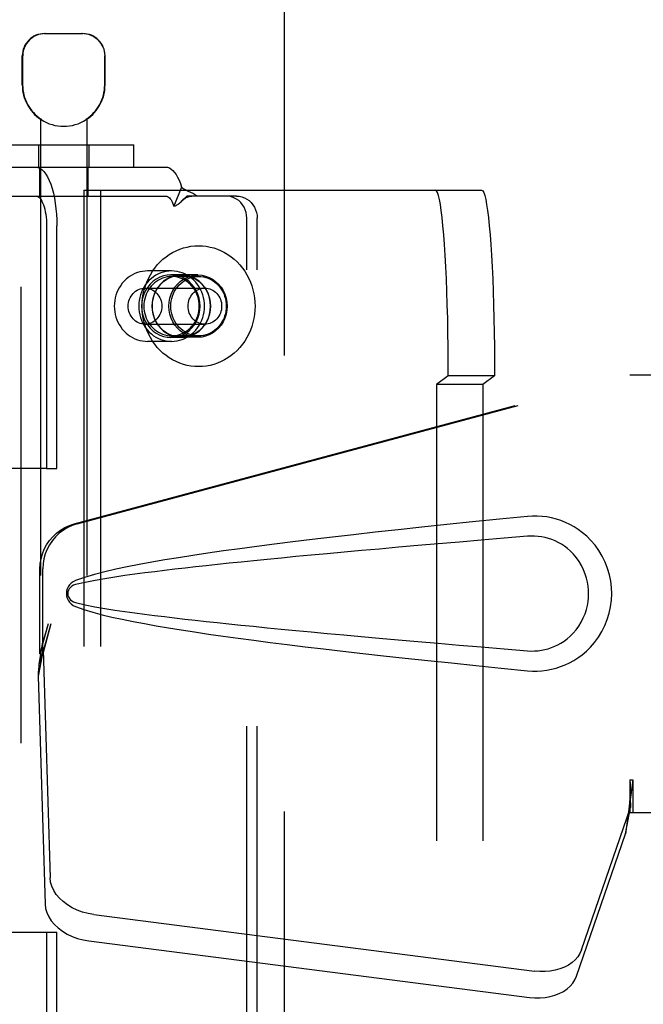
# Model space of a CAD drawing. Header units: inches. Extents: x 0 to 224, y 0 to 145.
# Tile 34 of 78: x 74.04 to 75.73, y 48.83 to 51.48. Entities that reach past the tile are written whole.
import ezdxf

# ---------------------------------------------------------------- set-up
doc = ezdxf.new("R2010")
doc.units = ezdxf.units.IN
doc.header["$LTSCALE"] = 12.302632
doc.header["$MEASUREMENT"] = 0
doc.linetypes.add('HIDDEN', pattern=[0.2, 0.1, -0.1])
doc.layers.add('DEFAULT_2', color=8, linetype='HIDDEN')
doc.layers.add('DOOR_2_ASSEMBLY', color=7, linetype='CONTINUOUS')

msp = doc.modelspace()

# ---------------------------------------------------------------- linework, layer by layer
at = {"layer": 'DEFAULT_2', "color": 8, "linetype": 'HIDDEN'}
for p, q in [((74.7572, 86.257), (74.7572, 13.287)), ((74.1119, 51.447), (74.2149, 51.447)), ((74.0519, 51.3085), (74.0519, 51.387)), ((74.053, 51.3085), (74.053, 51.387)), ((74.2739, 51.3085), (74.2739, 51.387)), ((74.2749, 51.3085), (74.2749, 51.387)), ((74.1009, 51.2161), (74.1009, 47.747)), ((74.1028, 51.2161), (74.1009, 51.2161)), ((74.1028, 51.2161), (74.1028, 51.2149)), ((74.2241, 51.2161), (74.2241, 51.2149)), ((74.2259, 51.2161), (74.2241, 51.2161)), ((74.2259, 51.2161), (74.2259, 47.747)), ((73.9422, 51.147), (74.3522, 51.147)), ((74.0954, 51.147), (74.0954, 51.087)), ((74.2314, 51.147), (74.2314, 51.087)), ((74.3522, 51.087), (74.3522, 51.147)), ((73.9422, 51.087), (74.3522, 51.087)), ((74.0984, 51.087), (74.0984, 51.009)), ((74.2284, 51.087), (74.2284, 51.009)), ((74.3522, 51.087), (74.4387, 51.087)), ((74.4813, 51.0327), (74.4603, 50.9815)), ((73.9577, 51.009), (74.4387, 51.009)), ((74.218, 51.0245), (74.218, 48.2745)), ((74.218, 51.0245), (75.2896, 51.0245)), ((74.2628, 51.0245), (74.2628, 48.2745)), ((74.6008, 51.009), (74.4951, 51.009)), ((74.6288, 51.009), (74.6008, 51.009)), ((74.1172, 50.929), (74.1172, 50.2745)), ((74.1452, 50.2745), (74.1452, 50.929)), ((74.6568, 48.349), (74.6568, 50.949)), ((74.6848, 48.349), (74.6848, 50.949)), ((74.4542, 50.807), (74.3897, 50.807)), ((74.4803, 50.7965), (74.4524, 50.7965)), ((74.5251, 50.796), (74.4803, 50.796)), ((74.5269, 50.792), (74.4542, 50.792)), ((74.3825, 50.7605), (74.5438, 50.7605)), ((74.3825, 50.6635), (74.5438, 50.6635)), ((74.4542, 50.617), (74.3897, 50.617)), ((74.4803, 50.6275), (74.4524, 50.6275)), ((74.5269, 50.632), (74.4542, 50.632)), ((74.5251, 50.628), (74.4803, 50.628)), ((75.1998, 50.5245), (75.1683, 50.5008)), ((75.1683, 50.5008), (75.1683, 48.7981)), ((75.293, 50.5008), (75.1683, 50.5008)), ((75.3245, 50.5245), (75.1998, 50.5245)), ((75.3245, 50.5245), (75.293, 50.5008)), ((75.293, 50.5008), (75.293, 48.7981)), ((74.1172, 50.2745), (73.5459, 50.2745)), ((74.1172, 50.2745), (74.1452, 50.2745)), ((73.9539, 49.0235), (74.1172, 49.0235)), ((74.1172, 49.0235), (74.1172, 48.369)), ((74.1172, 49.0235), (74.1452, 49.0235)), ((74.1452, 48.369), (74.1452, 49.0235))]:
    msp.add_line(p, q, dxfattribs=at)
for points in [[(74.1142, 51.447), (74.108, 51.4467), (74.1018, 51.4457), (74.0954, 51.4441), (74.0891, 51.4418), (74.083, 51.4387), (74.0773, 51.435), (74.072, 51.4306), (74.0673, 51.4257), (74.0631, 51.4201), (74.0595, 51.414), (74.0566, 51.4075), (74.0546, 51.4007), (74.0533, 51.3939), (74.053, 51.387)], [(74.2549, 51.4306), (74.2496, 51.435), (74.2439, 51.4387), (74.2378, 51.4418), (74.2315, 51.4441), (74.2251, 51.4457), (74.2189, 51.4467), (74.2127, 51.447)], [(74.2549, 51.4306), (74.2596, 51.4257), (74.2638, 51.4201), (74.2674, 51.414), (74.2703, 51.4075), (74.2723, 51.4007), (74.2735, 51.3939), (74.2739, 51.387)], [(74.0886, 51.087), (74.0941, 51.0862), (74.0996, 51.0839), (74.105, 51.0801), (74.1102, 51.0749), (74.1153, 51.0683), (74.12, 51.0603), (74.1245, 51.0511), (74.1286, 51.0407), (74.1323, 51.0292), (74.1356, 51.0167), (74.1385, 51.0034), (74.1409, 50.9894), (74.1427, 50.9748), (74.1441, 50.9598), (74.1449, 50.9445), (74.1452, 50.929)], [(74.4387, 51.087), (74.4435, 51.0864), (74.4483, 51.0847), (74.453, 51.0818), (74.4576, 51.0778), (74.4621, 51.0728), (74.4664, 51.0666), (74.4705, 51.0595), (74.4744, 51.0515), (74.478, 51.0425), (74.4813, 51.0327)], [(74.4813, 51.0327), (74.4844, 51.0303), (74.4876, 51.0282), (74.4908, 51.0262), (74.4941, 51.0245), (74.4973, 51.023), (74.5005, 51.0216), (74.5036, 51.0202), (74.5066, 51.0189), (74.5097, 51.0174), (74.5128, 51.0159), (74.5157, 51.0142), (74.5185, 51.0124), (74.5209, 51.0107), (74.523, 51.009)], [(74.0886, 51.009), (74.0914, 51.0086), (74.0942, 51.0074), (74.0969, 51.0055), (74.0995, 51.0029), (74.1021, 50.9995), (74.1045, 50.9955), (74.1067, 50.9908), (74.1088, 50.9855), (74.1107, 50.9797), (74.1124, 50.9734), (74.1138, 50.9667), (74.115, 50.9596), (74.116, 50.9522), (74.1167, 50.9446), (74.1171, 50.9368), (74.1172, 50.929)], [(74.4387, 51.009), (74.4411, 51.0087), (74.4435, 51.0078), (74.4459, 51.0063), (74.4483, 51.0043), (74.4505, 51.0018), (74.4527, 50.9987), (74.4548, 50.9951), (74.4568, 50.991), (74.4586, 50.9865), (74.4603, 50.9815)], [(74.4819, 50.9956), (74.4825, 50.9961), (74.484, 50.9976), (74.4856, 50.999), (74.4872, 51.0003), (74.4888, 51.0015), (74.4904, 51.0026), (74.492, 51.0036), (74.4936, 51.0046), (74.4952, 51.0055), (74.4968, 51.0063), (74.4985, 51.007), (74.5001, 51.0076), (74.5018, 51.0081), (74.5036, 51.0085), (74.5054, 51.0088), (74.5074, 51.0089), (74.5083, 51.009)], [(74.4867, 51.0004), (74.4932, 51.007), (74.4951, 51.009)], [(74.6568, 50.949), (74.6563, 50.9569), (74.6549, 50.9645), (74.6526, 50.9719), (74.6493, 50.979), (74.6453, 50.9855), (74.6404, 50.9914), (74.6349, 50.9966), (74.6288, 51.0009), (74.6223, 51.0044), (74.6153, 51.0069), (74.6082, 51.0084), (74.6008, 51.009)], [(74.6288, 51.009), (74.6362, 51.0084), (74.6433, 51.0069), (74.6502, 51.0044), (74.6568, 51.0009), (74.6629, 50.9966), (74.6684, 50.9914), (74.6732, 50.9855), (74.6773, 50.979), (74.6805, 50.9719), (74.6829, 50.9645), (74.6843, 50.9569), (74.6848, 50.949)], [(75.1998, 50.5245), (75.1997, 50.5638), (75.1994, 50.6027), (75.1988, 50.6412), (75.1981, 50.679), (75.1971, 50.7158), (75.196, 50.7515), (75.1946, 50.7857), (75.1931, 50.8183), (75.1914, 50.8492), (75.1896, 50.878), (75.1876, 50.9047), (75.1854, 50.929), (75.1831, 50.9508), (75.1807, 50.97), (75.1783, 50.9864), (75.1757, 51), (75.1731, 51.0106), (75.1704, 51.0183), (75.1677, 51.0229), (75.1649, 51.0245)], [(75.2896, 51.0245), (75.2924, 51.0229), (75.2951, 51.0183), (75.2977, 51.0106), (75.3004, 51), (75.303, 50.9864), (75.3054, 50.97), (75.3078, 50.9508), (75.3101, 50.929), (75.3123, 50.9047), (75.3143, 50.878), (75.3161, 50.8492), (75.3178, 50.8183), (75.3193, 50.7857), (75.3207, 50.7515), (75.3218, 50.7158), (75.3228, 50.679), (75.3235, 50.6412), (75.3241, 50.6027), (75.3244, 50.5638), (75.3245, 50.5245)], [(74.4603, 50.9815), (74.4623, 50.9821), (74.4644, 50.9828), (74.4665, 50.9838), (74.4686, 50.985), (74.4709, 50.9864), (74.4732, 50.9881), (74.4754, 50.9898), (74.4775, 50.9916), (74.4798, 50.9936), (74.4819, 50.9956)], [(74.4819, 50.9956), (74.4844, 50.998), (74.4867, 51.0004)], [(74.3748, 50.712), (74.3751, 50.7231), (74.3762, 50.7341), (74.3779, 50.7451), (74.3804, 50.7559), (74.3835, 50.7665), (74.3874, 50.7769), (74.3918, 50.7869), (74.3969, 50.7966), (74.4026, 50.806), (74.4089, 50.8148), (74.4157, 50.8232), (74.4231, 50.8311), (74.4309, 50.8384), (74.4392, 50.8451), (74.4479, 50.8512), (74.4569, 50.8567), (74.4663, 50.8615), (74.476, 50.8655), (74.4859, 50.8689), (74.496, 50.8715), (74.5062, 50.8734), (74.5165, 50.8746), (74.5269, 50.875), (74.5373, 50.8746), (74.5476, 50.8734), (74.5579, 50.8715), (74.568, 50.8689), (74.5779, 50.8655), (74.5876, 50.8615), (74.5969, 50.8567), (74.606, 50.8512), (74.6147, 50.8451), (74.623, 50.8384), (74.6308, 50.8311), (74.6381, 50.8232), (74.645, 50.8148), (74.6512, 50.806), (74.6569, 50.7966), (74.662, 50.7869), (74.6665, 50.7769), (74.6703, 50.7665), (74.6735, 50.7559), (74.6759, 50.7451), (74.6777, 50.7341), (74.6787, 50.7231), (74.6791, 50.712)], [(74.3897, 50.807), (74.3827, 50.8067), (74.3757, 50.8058), (74.3688, 50.8044), (74.362, 50.8024), (74.3554, 50.7998), (74.349, 50.7967), (74.3429, 50.7931), (74.337, 50.789), (74.3314, 50.7844), (74.3262, 50.7793), (74.3214, 50.7739), (74.317, 50.768), (74.313, 50.7618), (74.3095, 50.7553), (74.3066, 50.7485), (74.3041, 50.7415), (74.3022, 50.7342), (74.3008, 50.7269), (74.2999, 50.7194), (74.2997, 50.712)], [(74.4542, 50.807), (74.4469, 50.8066), (74.4396, 50.8057), (74.4324, 50.804), (74.4254, 50.8018), (74.4186, 50.799), (74.412, 50.7955), (74.4057, 50.7915), (74.3997, 50.7869), (74.3941, 50.7818), (74.3889, 50.7763), (74.3842, 50.7703), (74.3799, 50.7639), (74.3762, 50.7572), (74.373, 50.7501), (74.3703, 50.7428), (74.3682, 50.7353), (74.3667, 50.7276), (74.3658, 50.7198), (74.3655, 50.712)], [(74.4524, 50.7965), (74.442, 50.7957), (74.432, 50.7936), (74.4222, 50.79), (74.4129, 50.7851), (74.4044, 50.779), (74.3966, 50.7717), (74.3898, 50.7634), (74.3841, 50.7542), (74.3795, 50.7443), (74.3762, 50.7338), (74.3742, 50.723), (74.3735, 50.712), (74.3742, 50.7009), (74.3762, 50.6901), (74.3795, 50.6796), (74.3841, 50.6697), (74.3898, 50.6605), (74.3966, 50.6522), (74.4044, 50.6449), (74.4129, 50.6388), (74.4222, 50.6339), (74.432, 50.6303), (74.442, 50.6282), (74.4524, 50.6275)], [(74.4803, 50.7965), (74.47, 50.7957), (74.4599, 50.7936), (74.4502, 50.79), (74.4409, 50.7851), (74.4323, 50.779), (74.4246, 50.7717), (74.4178, 50.7634), (74.412, 50.7542), (74.4075, 50.7443), (74.4041, 50.7338), (74.4021, 50.723), (74.4015, 50.712), (74.4021, 50.7009), (74.4041, 50.6901), (74.4075, 50.6796), (74.412, 50.6697), (74.4178, 50.6605), (74.4246, 50.6522), (74.4323, 50.6449), (74.4409, 50.6388), (74.4502, 50.6339), (74.4599, 50.6303), (74.47, 50.6282), (74.4803, 50.6275)], [(74.4803, 50.628), (74.47, 50.6287), (74.46, 50.6308), (74.4503, 50.6344), (74.4411, 50.6392), (74.4326, 50.6453), (74.4249, 50.6526), (74.4181, 50.6608), (74.4124, 50.67), (74.4079, 50.6798), (74.4046, 50.6902), (74.4026, 50.701), (74.4019, 50.712), (74.4026, 50.7229), (74.4046, 50.7337), (74.4079, 50.7441), (74.4124, 50.754), (74.4181, 50.7631), (74.4249, 50.7714), (74.4326, 50.7786), (74.4411, 50.7847), (74.4503, 50.7896), (74.46, 50.7931), (74.47, 50.7952), (74.4803, 50.796)], [(74.5251, 50.628), (74.5148, 50.6287), (74.5048, 50.6308), (74.4951, 50.6344), (74.4859, 50.6392), (74.4774, 50.6453), (74.4697, 50.6526), (74.4629, 50.6608), (74.4572, 50.67), (74.4527, 50.6798), (74.4494, 50.6902), (74.4474, 50.701), (74.4467, 50.712), (74.4474, 50.7229), (74.4494, 50.7337), (74.4527, 50.7441), (74.4572, 50.754), (74.4629, 50.7631), (74.4697, 50.7714), (74.4774, 50.7786), (74.4859, 50.7847), (74.4951, 50.7896), (74.5048, 50.7931), (74.5148, 50.7952), (74.5251, 50.796)], [(74.4524, 50.6275), (74.4628, 50.6282), (74.4728, 50.6303), (74.4826, 50.6339), (74.4918, 50.6388), (74.5004, 50.6449), (74.5082, 50.6522), (74.515, 50.6605), (74.5207, 50.6697), (74.5253, 50.6796), (74.5286, 50.6901), (74.5306, 50.7009), (74.5313, 50.712), (74.5306, 50.723), (74.5286, 50.7338), (74.5253, 50.7443), (74.5207, 50.7542), (74.515, 50.7634), (74.5082, 50.7717), (74.5004, 50.779), (74.4918, 50.7851), (74.4826, 50.79), (74.4728, 50.7936), (74.4628, 50.7957), (74.4524, 50.7965)], [(74.5429, 50.712), (74.5426, 50.7198), (74.5417, 50.7276), (74.5402, 50.7353), (74.5381, 50.7428), (74.5354, 50.7501), (74.5322, 50.7572), (74.5284, 50.7639), (74.5242, 50.7703), (74.5194, 50.7763), (74.5142, 50.7818), (74.5087, 50.7869), (74.5027, 50.7915), (74.4964, 50.7955), (74.4898, 50.799), (74.483, 50.8018), (74.4759, 50.804), (74.4688, 50.8057), (74.4615, 50.8066), (74.4542, 50.807)], [(74.4803, 50.6275), (74.4907, 50.6282), (74.5008, 50.6303), (74.5105, 50.6339), (74.5198, 50.6388), (74.5284, 50.6449), (74.5361, 50.6522), (74.5429, 50.6605), (74.5487, 50.6697), (74.5532, 50.6796), (74.5565, 50.6901), (74.5585, 50.7009), (74.5592, 50.712), (74.5585, 50.723), (74.5565, 50.7338), (74.5532, 50.7443), (74.5487, 50.7542), (74.5429, 50.7634), (74.5361, 50.7717), (74.5284, 50.779), (74.5198, 50.7851), (74.5105, 50.79), (74.5008, 50.7936), (74.4907, 50.7957), (74.4803, 50.7965)], [(74.4803, 50.796), (74.4907, 50.7952), (74.5006, 50.7931), (74.5103, 50.7896), (74.5195, 50.7847), (74.5281, 50.7786), (74.5358, 50.7714), (74.5425, 50.7631), (74.5483, 50.754), (74.5528, 50.7441), (74.5561, 50.7337), (74.5581, 50.7229), (74.5588, 50.712), (74.5581, 50.701), (74.5561, 50.6902), (74.5528, 50.6798), (74.5483, 50.67), (74.5425, 50.6608), (74.5358, 50.6526), (74.5281, 50.6453), (74.5195, 50.6392), (74.5103, 50.6344), (74.5006, 50.6308), (74.4907, 50.6287), (74.4803, 50.628)], [(74.5251, 50.796), (74.5355, 50.7952), (74.5454, 50.7931), (74.5551, 50.7896), (74.5643, 50.7847), (74.5729, 50.7786), (74.5806, 50.7714), (74.5873, 50.7631), (74.593, 50.754), (74.5976, 50.7441), (74.6009, 50.7337), (74.6029, 50.7229), (74.6036, 50.712), (74.6029, 50.701), (74.6009, 50.6902), (74.5976, 50.6798), (74.593, 50.67), (74.5873, 50.6608), (74.5806, 50.6526), (74.5729, 50.6453), (74.5643, 50.6392), (74.5551, 50.6344), (74.5454, 50.6308), (74.5355, 50.6287), (74.5251, 50.628)], [(74.4542, 50.792), (74.448, 50.7917), (74.4419, 50.7909), (74.4358, 50.7895), (74.4299, 50.7876), (74.4242, 50.7852), (74.4186, 50.7823), (74.4133, 50.7789), (74.4083, 50.7751), (74.4036, 50.7708), (74.3992, 50.7661), (74.3952, 50.7611), (74.3917, 50.7557), (74.3885, 50.75), (74.3858, 50.7441), (74.3835, 50.7379), (74.3818, 50.7316), (74.3805, 50.7251), (74.3797, 50.7186), (74.3795, 50.712)], [(74.4522, 50.712), (74.4525, 50.719), (74.4534, 50.7258), (74.4548, 50.7327), (74.4567, 50.7393), (74.4592, 50.7458), (74.4622, 50.752), (74.4657, 50.7578), (74.4697, 50.7634), (74.4741, 50.7685), (74.4789, 50.7732), (74.4841, 50.7775), (74.4896, 50.7812), (74.4954, 50.7845), (74.5014, 50.7871), (74.5076, 50.7892), (74.514, 50.7907), (74.5204, 50.7916), (74.5269, 50.792)], [(74.5289, 50.712), (74.5286, 50.7186), (74.5278, 50.7251), (74.5266, 50.7316), (74.5248, 50.7379), (74.5226, 50.7441), (74.5199, 50.75), (74.5167, 50.7557), (74.5131, 50.7611), (74.5091, 50.7661), (74.5048, 50.7708), (74.5001, 50.7751), (74.495, 50.7789), (74.4897, 50.7823), (74.4842, 50.7852), (74.4784, 50.7876), (74.4725, 50.7895), (74.4665, 50.7909), (74.4603, 50.7917), (74.4542, 50.792)], [(74.5269, 50.792), (74.5334, 50.7916), (74.5399, 50.7907), (74.5463, 50.7892), (74.5525, 50.7871), (74.5585, 50.7845), (74.5643, 50.7812), (74.5698, 50.7775), (74.5749, 50.7732), (74.5797, 50.7685), (74.5841, 50.7634), (74.5881, 50.7578), (74.5916, 50.752), (74.5946, 50.7458), (74.5971, 50.7393), (74.5991, 50.7327), (74.6005, 50.7258), (74.6013, 50.719), (74.6016, 50.712)], [(74.3372, 50.712), (74.3374, 50.7167), (74.3381, 50.7214), (74.3392, 50.726), (74.3407, 50.7305), (74.3426, 50.7348), (74.3449, 50.7389), (74.3475, 50.7427), (74.3505, 50.7463), (74.3538, 50.7494), (74.3573, 50.7523), (74.3612, 50.7547), (74.3652, 50.7568), (74.3694, 50.7584), (74.3737, 50.7595), (74.3781, 50.7602), (74.3825, 50.7605)], [(74.3825, 50.7605), (74.3869, 50.7602), (74.3913, 50.7595), (74.3956, 50.7584), (74.3998, 50.7568), (74.4038, 50.7547), (74.4077, 50.7523), (74.4112, 50.7494), (74.4145, 50.7463), (74.4175, 50.7427), (74.4202, 50.7389), (74.4224, 50.7348), (74.4243, 50.7305), (74.4258, 50.726), (74.4269, 50.7214), (74.4276, 50.7167), (74.4278, 50.712)], [(74.4985, 50.712), (74.4987, 50.7167), (74.4994, 50.7214), (74.5004, 50.726), (74.5019, 50.7305), (74.5038, 50.7348), (74.5061, 50.7389), (74.5088, 50.7427), (74.5118, 50.7463), (74.515, 50.7494), (74.5186, 50.7523), (74.5224, 50.7547), (74.5264, 50.7568), (74.5306, 50.7584), (74.5349, 50.7595), (74.5393, 50.7602), (74.5438, 50.7605)], [(74.5438, 50.7605), (74.5482, 50.7602), (74.5526, 50.7595), (74.5569, 50.7584), (74.5611, 50.7568), (74.5651, 50.7547), (74.5689, 50.7523), (74.5725, 50.7494), (74.5758, 50.7463), (74.5788, 50.7427), (74.5814, 50.7389), (74.5837, 50.7348), (74.5856, 50.7305), (74.5871, 50.726), (74.5882, 50.7214), (74.5888, 50.7167), (74.589, 50.712)], [(74.2997, 50.712), (74.2999, 50.7045), (74.3008, 50.697), (74.3022, 50.6896), (74.3041, 50.6824), (74.3066, 50.6754), (74.3096, 50.6686), (74.313, 50.6621), (74.317, 50.6559), (74.3214, 50.65), (74.3262, 50.6446), (74.3314, 50.6395), (74.337, 50.6349), (74.3428, 50.6308), (74.349, 50.6272), (74.3554, 50.6241), (74.362, 50.6215), (74.3688, 50.6195), (74.3757, 50.6181), (74.3827, 50.6172), (74.3897, 50.617)], [(74.3825, 50.6635), (74.3781, 50.6637), (74.3737, 50.6644), (74.3694, 50.6655), (74.3652, 50.6671), (74.3612, 50.6692), (74.3573, 50.6716), (74.3538, 50.6745), (74.3505, 50.6777), (74.3475, 50.6812), (74.3449, 50.685), (74.3426, 50.6891), (74.3407, 50.6934), (74.3392, 50.6979), (74.3381, 50.7025), (74.3374, 50.7072), (74.3372, 50.712)], [(74.3655, 50.712), (74.3658, 50.7041), (74.3667, 50.6963), (74.3682, 50.6886), (74.3703, 50.6811), (74.373, 50.6738), (74.3762, 50.6667), (74.3799, 50.66), (74.3842, 50.6536), (74.3889, 50.6476), (74.3941, 50.6421), (74.3997, 50.637), (74.4057, 50.6324), (74.412, 50.6284), (74.4186, 50.625), (74.4254, 50.6221), (74.4324, 50.6199), (74.4396, 50.6183), (74.4469, 50.6173), (74.4542, 50.617)], [(74.6791, 50.712), (74.6787, 50.7008), (74.6777, 50.6898), (74.6759, 50.6788), (74.6735, 50.668), (74.6703, 50.6574), (74.6665, 50.647), (74.662, 50.637), (74.6569, 50.6273), (74.6512, 50.618), (74.645, 50.6091), (74.6381, 50.6007), (74.6308, 50.5928), (74.623, 50.5855), (74.6147, 50.5788), (74.606, 50.5727), (74.5969, 50.5672), (74.5876, 50.5625), (74.5779, 50.5584), (74.568, 50.555), (74.5579, 50.5524), (74.5476, 50.5505), (74.5373, 50.5493), (74.5269, 50.549), (74.5165, 50.5493), (74.5062, 50.5505), (74.496, 50.5524), (74.4859, 50.555), (74.476, 50.5584), (74.4663, 50.5625), (74.4569, 50.5672), (74.4479, 50.5727), (74.4392, 50.5788), (74.4309, 50.5855), (74.4231, 50.5928), (74.4157, 50.6007), (74.4089, 50.6091), (74.4026, 50.618), (74.3969, 50.6273), (74.3918, 50.637), (74.3874, 50.647), (74.3835, 50.6574), (74.3804, 50.668), (74.3779, 50.6788), (74.3762, 50.6898), (74.3751, 50.7008), (74.3748, 50.712)], [(74.3795, 50.712), (74.3797, 50.7053), (74.3805, 50.6988), (74.3818, 50.6923), (74.3835, 50.686), (74.3858, 50.6798), (74.3885, 50.6739), (74.3917, 50.6682), (74.3952, 50.6628), (74.3992, 50.6578), (74.4036, 50.6531), (74.4083, 50.6488), (74.4133, 50.645), (74.4186, 50.6416), (74.4242, 50.6387), (74.4299, 50.6363), (74.4358, 50.6344), (74.4419, 50.633), (74.448, 50.6322), (74.4542, 50.632)], [(74.4278, 50.712), (74.4276, 50.7072), (74.4269, 50.7025), (74.4258, 50.6979), (74.4243, 50.6934), (74.4224, 50.6891), (74.4202, 50.685), (74.4175, 50.6812), (74.4145, 50.6777), (74.4112, 50.6745), (74.4077, 50.6716), (74.4038, 50.6692), (74.3998, 50.6671), (74.3956, 50.6655), (74.3913, 50.6644), (74.3869, 50.6637), (74.3825, 50.6635)], [(74.5269, 50.632), (74.5204, 50.6323), (74.514, 50.6332), (74.5076, 50.6347), (74.5014, 50.6368), (74.4954, 50.6395), (74.4896, 50.6427), (74.4841, 50.6464), (74.4789, 50.6507), (74.4741, 50.6554), (74.4697, 50.6605), (74.4657, 50.6661), (74.4622, 50.672), (74.4592, 50.6781), (74.4567, 50.6846), (74.4548, 50.6913), (74.4534, 50.6981), (74.4525, 50.705), (74.4522, 50.712)], [(74.4542, 50.617), (74.4615, 50.6173), (74.4688, 50.6183), (74.4759, 50.6199), (74.483, 50.6221), (74.4898, 50.625), (74.4964, 50.6284), (74.5027, 50.6324), (74.5087, 50.637), (74.5142, 50.6421), (74.5194, 50.6476), (74.5242, 50.6536), (74.5284, 50.66), (74.5322, 50.6667), (74.5354, 50.6738), (74.5381, 50.6811), (74.5402, 50.6886), (74.5417, 50.6963), (74.5426, 50.7041), (74.5429, 50.712)], [(74.4542, 50.632), (74.4603, 50.6322), (74.4665, 50.633), (74.4725, 50.6344), (74.4784, 50.6363), (74.4842, 50.6387), (74.4897, 50.6416), (74.495, 50.645), (74.5001, 50.6488), (74.5048, 50.6531), (74.5091, 50.6578), (74.5131, 50.6628), (74.5167, 50.6682), (74.5199, 50.6739), (74.5226, 50.6798), (74.5248, 50.686), (74.5266, 50.6923), (74.5278, 50.6988), (74.5286, 50.7053), (74.5289, 50.712)], [(74.5438, 50.6635), (74.5393, 50.6637), (74.5349, 50.6644), (74.5306, 50.6655), (74.5264, 50.6671), (74.5224, 50.6692), (74.5186, 50.6716), (74.515, 50.6745), (74.5118, 50.6777), (74.5088, 50.6812), (74.5061, 50.685), (74.5038, 50.6891), (74.5019, 50.6934), (74.5004, 50.6979), (74.4994, 50.7025), (74.4987, 50.7072), (74.4985, 50.712)], [(74.6016, 50.712), (74.6013, 50.705), (74.6005, 50.6981), (74.5991, 50.6913), (74.5971, 50.6846), (74.5946, 50.6781), (74.5916, 50.672), (74.5881, 50.6661), (74.5841, 50.6605), (74.5797, 50.6554), (74.5749, 50.6507), (74.5698, 50.6464), (74.5643, 50.6427), (74.5585, 50.6395), (74.5525, 50.6368), (74.5463, 50.6347), (74.5399, 50.6332), (74.5334, 50.6323), (74.5269, 50.632)], [(74.589, 50.712), (74.5888, 50.7072), (74.5882, 50.7025), (74.5871, 50.6979), (74.5856, 50.6934), (74.5837, 50.6891), (74.5814, 50.685), (74.5788, 50.6812), (74.5758, 50.6777), (74.5725, 50.6745), (74.5689, 50.6716), (74.5651, 50.6692), (74.5611, 50.6671), (74.5569, 50.6655), (74.5526, 50.6644), (74.5482, 50.6637), (74.5438, 50.6635)]]:
    msp.add_lwpolyline(points, dxfattribs=at)
for centre, radius, start, end in [((74.1119, 51.387), 0.06, 90, 180), ((74.2149, 51.387), 0.06, 0, 90), ((74.1634, 51.3085), 0.1115, 180, 235.907), ((74.1634, 51.3085), 0.1105, 180, 236.6915), ((74.1634, 51.3085), 0.1105, 303.3085, 360), ((74.1634, 51.3085), 0.1115, 304.093, 360), ((74.1634, 51.3085), 0.1115, 237.033, 302.967)]:
    msp.add_arc(centre, radius, start, end, dxfattribs=at)
at = {"layer": 'DOOR_2_ASSEMBLY', "color": 8, "linetype": 'HIDDEN'}
for p, q in [((74.0487, 12.626), (74.0487, 86.918)), ((74.1918, 50.1246), (75.6892, 50.527)), ((74.1995, 50.1246), (75.6969, 50.527)), ((75.6892, 50.527), (76.0102, 50.527)), ((74.0994, 49.7741), (74.0994, 50.0039)), ((74.1071, 49.7741), (74.1071, 50.0039)), ((74.1212, 49.8557), (74.0994, 49.7741)), ((74.1289, 49.8557), (74.1071, 49.7741)), ((74.1078, 49.7855), (74.0943, 49.7145)), ((74.1055, 49.8017), (74.0968, 49.7454)), ((74.1078, 49.7855), (74.127, 49.1704)), ((74.0994, 49.7741), (74.1071, 49.7741)), ((74.095, 49.7243), (74.0943, 49.7145)), ((74.0943, 49.7145), (74.1134, 49.0994)), ((75.6892, 49.4344), (75.6894, 49.4241)), ((75.6892, 49.4344), (75.6892, 49.347)), ((75.6892, 49.4344), (75.6969, 49.4344)), ((75.6894, 49.4241), (75.6897, 49.3942)), ((75.6969, 49.4344), (75.6969, 49.347)), ((75.5587, 48.9764), (75.6906, 49.3603)), ((75.6771, 49.2892), (75.6906, 49.3603)), ((75.69, 49.3759), (75.6902, 49.3705)), ((75.6864, 49.3554), (75.6771, 49.2892)), ((75.6892, 49.347), (76.0102, 49.347)), ((75.5452, 48.9054), (75.6771, 49.2892)), ((74.2445, 49.0714), (75.4319, 48.9189)), ((74.2309, 49.0003), (75.4184, 48.8479))]:
    msp.add_line(p, q, dxfattribs=at)
for points in [[(75.4133, 50.145), (75.3377, 50.1374), (75.2651, 50.13), (75.1954, 50.1228), (75.1285, 50.1158), (75.0644, 50.1089), (75.0029, 50.1021), (74.9439, 50.0955), (74.8873, 50.089), (74.8331, 50.0826), (74.7811, 50.0763), (74.7313, 50.07), (74.6835, 50.0639), (74.6377, 50.0578), (74.5938, 50.0518), (74.5517, 50.0458), (74.5114, 50.0398), (74.4728, 50.0337), (74.4359, 50.0277), (74.4005, 50.0216), (74.3667, 50.0154), (74.3344, 50.0091), (74.3036, 50.0026), (74.2742, 49.9958), (74.2463, 49.9885), (74.2199, 49.9806), (74.1951, 49.9719)], [(75.4523, 50.1451), (75.4393, 50.1459), (75.4263, 50.1458), (75.4133, 50.145)], [(75.4133, 49.729), (75.4262, 49.7281), (75.4391, 49.728), (75.452, 49.7288), (75.4649, 49.7304), (75.4776, 49.7328), (75.4902, 49.736), (75.5024, 49.7399), (75.5143, 49.7446), (75.526, 49.75), (75.5375, 49.7564), (75.5489, 49.7636), (75.5603, 49.772), (75.5717, 49.7816), (75.5829, 49.7926), (75.5939, 49.8054), (75.6043, 49.8194), (75.6135, 49.8347), (75.6216, 49.8507), (75.6281, 49.8674), (75.6333, 49.8844), (75.6369, 49.9015), (75.6391, 49.9188), (75.6399, 49.9361), (75.6392, 49.9534), (75.6372, 49.9707), (75.6337, 49.9878), (75.6287, 50.0048), (75.6223, 50.0215), (75.6144, 50.0376), (75.6053, 50.053), (75.595, 50.0672), (75.584, 50.0801), (75.5728, 50.0913), (75.5614, 50.1011), (75.55, 50.1096), (75.5384, 50.117), (75.5269, 50.1234), (75.5151, 50.129), (75.5031, 50.1338), (75.4908, 50.1378), (75.4781, 50.141), (75.4653, 50.1435), (75.4523, 50.1451)], [(74.0994, 50.0039), (74.1002, 50.0176), (74.1024, 50.0309), (74.106, 50.0441), (74.1111, 50.0567), (74.1175, 50.0687), (74.1252, 50.08), (74.134, 50.0903), (74.144, 50.0996), (74.1548, 50.1078), (74.1665, 50.1148), (74.1788, 50.1203), (74.1918, 50.1246)], [(74.1995, 50.1246), (74.1865, 50.1203), (74.1742, 50.1148), (74.1625, 50.1078), (74.1516, 50.0996), (74.1417, 50.0903), (74.1329, 50.08), (74.1252, 50.0687), (74.1188, 50.0567), (74.1137, 50.0441), (74.1101, 50.0309), (74.1079, 50.0176), (74.1071, 50.0039)], [(75.4133, 50.0915), (75.3499, 50.0861), (75.2887, 50.081), (75.2297, 50.0759), (75.1728, 50.071), (75.1179, 50.0663), (75.0651, 50.0617), (75.0144, 50.0571), (74.9656, 50.0528), (74.9187, 50.0485), (74.8737, 50.0444), (74.8306, 50.0404), (74.7893, 50.0365), (74.7499, 50.0327), (74.7121, 50.029), (74.6761, 50.0254), (74.6418, 50.022), (74.6091, 50.0186), (74.5777, 50.0153), (74.5476, 50.0121), (74.5185, 50.0089), (74.4903, 50.0057), (74.4627, 50.0025), (74.4355, 49.9993), (74.4086, 49.996), (74.3818, 49.9926), (74.355, 49.989), (74.3282, 49.9853), (74.3013, 49.9813), (74.2746, 49.9771), (74.2479, 49.9724), (74.2213, 49.967), (74.1949, 49.9611)], [(75.4133, 49.7824), (75.4227, 49.782), (75.432, 49.7821), (75.4414, 49.7827), (75.4508, 49.784), (75.46, 49.7859), (75.4691, 49.7883), (75.478, 49.7913), (75.4866, 49.7948), (75.4951, 49.7988), (75.5033, 49.8035), (75.5116, 49.8088), (75.5198, 49.8149), (75.5279, 49.8219), (75.536, 49.8299), (75.5439, 49.8391), (75.5513, 49.8492), (75.5578, 49.86), (75.5635, 49.8712), (75.5681, 49.8824), (75.5717, 49.8936), (75.5744, 49.9046), (75.5762, 49.9153), (75.5773, 49.9258), (75.5777, 49.9362), (75.5774, 49.9465), (75.5764, 49.957), (75.5747, 49.9677), (75.5722, 49.9785), (75.5688, 49.9897), (75.5643, 50.0009), (75.5588, 50.0122), (75.5524, 50.0231), (75.545, 50.0334), (75.5371, 50.0428), (75.5291, 50.0509), (75.5209, 50.0581), (75.5126, 50.0644), (75.5043, 50.0699), (75.4959, 50.0747), (75.4873, 50.0788), (75.4786, 50.0824), (75.4696, 50.0854), (75.4605, 50.0879), (75.4511, 50.0898), (75.4417, 50.0911), (75.4322, 50.0918), (75.4228, 50.092), (75.4133, 50.0915)], [(74.1951, 49.9719), (74.189, 49.9688), (74.1837, 49.965), (74.1792, 49.9603), (74.1755, 49.955), (74.1729, 49.9494), (74.1713, 49.9434), (74.1708, 49.9372), (74.1713, 49.9309), (74.1728, 49.9249), (74.1754, 49.9192), (74.179, 49.9139), (74.1836, 49.9091), (74.1889, 49.9051), (74.1951, 49.902)], [(74.1949, 49.9611), (74.1898, 49.9593), (74.1854, 49.9568), (74.1815, 49.9536), (74.1785, 49.9499), (74.1762, 49.9458), (74.1749, 49.9414), (74.1745, 49.9367), (74.175, 49.9321), (74.1764, 49.9278), (74.1787, 49.9238), (74.1817, 49.9202), (74.1855, 49.917), (74.1899, 49.9146), (74.1949, 49.9128)], [(74.1949, 49.9128), (74.2212, 49.9069), (74.2477, 49.9015), (74.2744, 49.8969), (74.3011, 49.8926), (74.3279, 49.8887), (74.3547, 49.8849), (74.3814, 49.8814), (74.4082, 49.878), (74.435, 49.8747), (74.4621, 49.8715), (74.4896, 49.8683), (74.5178, 49.8651), (74.5469, 49.8619), (74.577, 49.8587), (74.6083, 49.8554), (74.641, 49.852), (74.6753, 49.8486), (74.7113, 49.845), (74.749, 49.8413), (74.7885, 49.8375), (74.8298, 49.8336), (74.8729, 49.8296), (74.9179, 49.8255), (74.9649, 49.8212), (75.0137, 49.8168), (75.0646, 49.8123), (75.1174, 49.8077), (75.1723, 49.8029), (75.2293, 49.798), (75.2885, 49.793), (75.3498, 49.7878), (75.4133, 49.7824)], [(74.1951, 49.902), (74.2177, 49.894), (74.2417, 49.8867), (74.267, 49.8799), (74.2936, 49.8736), (74.3214, 49.8675), (74.3505, 49.8616), (74.3809, 49.8558), (74.4126, 49.8502), (74.4458, 49.8446), (74.4803, 49.839), (74.5163, 49.8334), (74.5538, 49.8278), (74.5929, 49.8223), (74.6336, 49.8167), (74.676, 49.811), (74.7201, 49.8053), (74.766, 49.7995), (74.8139, 49.7937), (74.8636, 49.7877), (74.9154, 49.7817), (74.9694, 49.7756), (75.0255, 49.7693), (75.0839, 49.7629), (75.1447, 49.7564), (75.208, 49.7498), (75.2738, 49.743), (75.3422, 49.7361), (75.4133, 49.729)], [(74.1289, 49.8557), (74.1236, 49.8362), (74.1183, 49.817), (74.1128, 49.798), (74.1074, 49.7797), (74.1021, 49.7622), (74.0968, 49.7454)], [(74.1212, 49.8557), (74.1186, 49.8461), (74.116, 49.8367), (74.1134, 49.8275), (74.1107, 49.8185), (74.1081, 49.8099), (74.1055, 49.8017)], [(74.1055, 49.8017), (74.1059, 49.7988), (74.1062, 49.796), (74.1066, 49.7933), (74.107, 49.7907), (74.1074, 49.7881), (74.1078, 49.7855)], [(74.0968, 49.7454), (74.0964, 49.7399), (74.095, 49.7243)], [(75.6969, 49.4344), (75.6944, 49.4142), (75.6918, 49.3942), (75.6891, 49.3745), (75.6864, 49.3554)], [(75.6896, 49.4067), (75.6895, 49.399), (75.6889, 49.3862), (75.6878, 49.3717), (75.6861, 49.3557), (75.684, 49.3384), (75.6825, 49.3274)], [(75.6897, 49.3942), (75.6898, 49.3848), (75.69, 49.3759)], [(75.6902, 49.3705), (75.6903, 49.3678), (75.6904, 49.3652), (75.6905, 49.3627), (75.6906, 49.3603)], [(74.2445, 49.0714), (74.229, 49.0741), (74.2141, 49.0781), (74.1997, 49.0834), (74.186, 49.0899), (74.1734, 49.0976), (74.162, 49.1062), (74.1519, 49.1157), (74.1434, 49.1259), (74.1366, 49.1366), (74.1315, 49.1477), (74.1283, 49.159), (74.127, 49.1704)], [(74.1134, 49.0994), (74.1148, 49.088), (74.1179, 49.0767), (74.123, 49.0656), (74.1299, 49.0548), (74.1384, 49.0447), (74.1484, 49.0352), (74.1599, 49.0265), (74.1725, 49.0189), (74.1861, 49.0124), (74.2006, 49.0071), (74.2155, 49.0031), (74.2309, 49.0003)], [(75.5587, 48.9764), (75.5545, 48.9668), (75.5489, 48.9578), (75.5417, 48.9494), (75.5331, 48.9418), (75.5233, 48.9351), (75.5124, 48.9294), (75.5004, 48.9248), (75.4877, 48.9212), (75.4743, 48.9188), (75.4604, 48.9176), (75.4463, 48.9177), (75.4319, 48.9189)], [(75.4184, 48.8479), (75.4327, 48.8466), (75.4468, 48.8466), (75.4607, 48.8478), (75.4741, 48.8502), (75.4869, 48.8537), (75.4988, 48.8584), (75.5097, 48.8641), (75.5196, 48.8708), (75.5281, 48.8784), (75.5353, 48.8868), (75.541, 48.8957), (75.5452, 48.9054)]]:
    msp.add_lwpolyline(points, dxfattribs=at)

doc.saveas('drawing.dxf')
